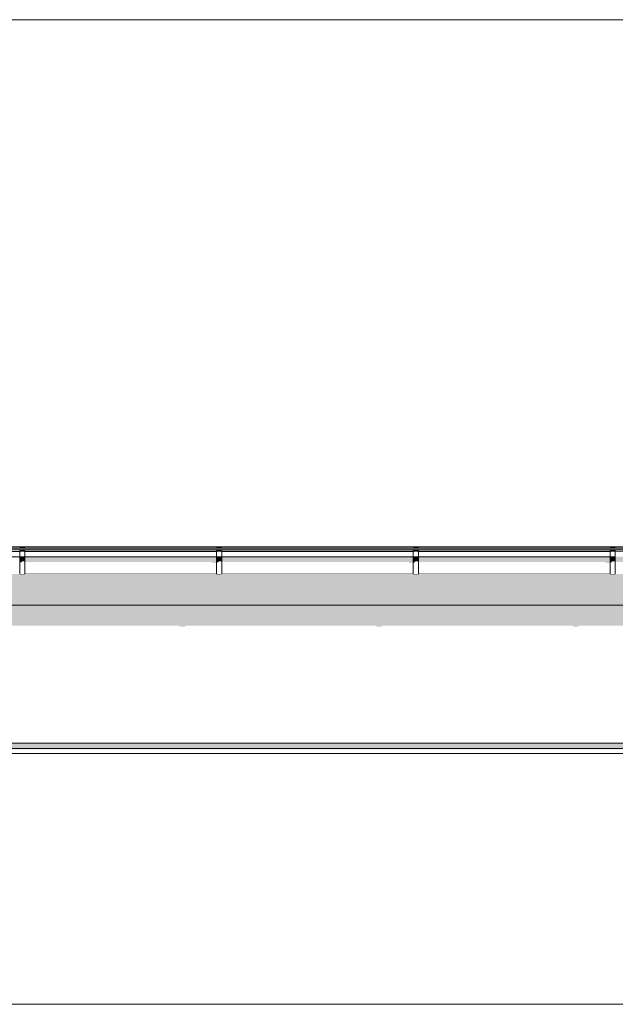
# Model space of a CAD drawing. Header units: millimetres. Extents: x 11 to 55443, y -2 to 19464.
# Tile 85 of 135: x 27494 to 29774, y 15174 to 18944. Entities that reach past the tile are written whole.
import ezdxf

# ---------------------------------------------------------------- set-up
doc = ezdxf.new("R2010")
doc.units = ezdxf.units.MM
doc.header["$MEASUREMENT"] = 0
doc.linetypes.add('Wipeout_Contour', pattern=[1000, 0, -1000])
for name, color, linetype in [('Nowe_A__DACHY', 7, 'Continuous'), ('Nowe_A__SCIANY', 7, 'Continuous'), ('Nowe_A_WN_WYPOSAZENIE', 7, 'Continuous')]:
    doc.layers.add(name, color=color, linetype=linetype)
for name, color, linetype, lineweight in [('Nowe_A__DACHY_Nr_pióra__92', 7, 'Continuous', 13), ('Nowe_A__SCIANY_Nr_pióra__87', 7, 'Continuous', 13), ('Nowe_A_WN_WYPOSAZENIE_Nr_pióra__2', 7, 'Continuous', 13)]:
    doc.layers.add(name, color=color, linetype=linetype, lineweight=lineweight)

# ---------------------------------------------------------------- blocks, each defined once
blk = doc.blocks.new('ElemPrzekroju_1_1', base_point=(7287.1, 10854))
at = {"color": 254, "linetype": 'Wipeout_Contour', "lineweight": 0, "ltscale": 428398.616935}
blk.add_wipeout([(25593.8, 16666.3), (25596.1, 16666.3), (25596.1, 16586.3), (25593.8, 16586.3), (25593.8, 16174), (37410.5, 16174), (37410.5, 16586.3), (37407.5, 16586.3), (37407.5, 16666.3), (37410.5, 16666.3), (37410.5, 16701.6), (25593.8, 16701.6)], dxfattribs=at).dxf.layer = 'Nowe_A__SCIANY'
at = {"color": 254, "linetype": 'Wipeout_Contour', "lineweight": 0, "ltscale": 142047.589986}
blk.add_wipeout([(25593.8, 16174), (25593.8, 16154), (37410.5, 16154), (37410.5, 16174)], dxfattribs=at).dxf.layer = 'Nowe_A__SCIANY'
at = {"layer": 'Nowe_A__SCIANY', "linetype": 'Continuous', "lineweight": 0, "true_color": 0x000000}
for points in [[(37410.5, 16701.6), (25593.8, 16701.6), (25593.8, 16666.3), (25596.1, 16666.3), (25596.1, 16623.4), (25845.1, 16623.4), (25845.9, 16620.1), (25865.9, 16620.1), (25868.2, 16623.4), (26598.4, 16623.4), (26599.2, 16620.1), (26619.2, 16620.1), (26621.5, 16623.4), (27351.8, 16623.4), (27352.5, 16620.1), (27372.5, 16620.1), (27374.9, 16623.4), (28105.1, 16623.4), (28105.9, 16620.1), (28125.9, 16620.1), (28128.2, 16623.4), (28858.4, 16623.4), (28859.2, 16620.1), (28879.2, 16620.1), (28881.5, 16623.4), (29611.8, 16623.4), (29612.6, 16620.1), (29632.6, 16620.1), (29634.9, 16623.4), (30365.1, 16623.4), (30365.9, 16620.1), (30385.9, 16620.1), (30388.2, 16623.4), (31118.5, 16623.4), (31119.2, 16620.1), (31139.2, 16620.1), (31141.5, 16623.4), (31210.5, 16623.4), (31215.7, 16601.6), (31218.7, 16601.6), (31234.1, 16623.4), (31318.5, 16623.4), (31319.2, 16620.1), (31339.2, 16620.1), (31341.5, 16623.4), (32138.5, 16623.4), (32139.2, 16620.1), (32159.2, 16620.1), (32161.5, 16623.4), (32958.4, 16623.4), (32959.2, 16620.1), (32979.2, 16620.1), (32981.5, 16623.4), (33778.4, 16623.4), (33779.2, 16620.1), (33799.2, 16620.1), (33801.5, 16623.4), (34598.4, 16623.4), (34599.2, 16620.1), (34619.2, 16620.1), (34621.5, 16623.4), (35418.4, 16623.4), (35419.2, 16620.1), (35439.2, 16620.1), (35441.5, 16623.4), (36238.4, 16623.4), (36239.2, 16620.1), (36259.2, 16620.1), (36261.5, 16623.4), (37058.4, 16623.4), (37059.2, 16620.1), (37079.2, 16620.1), (37081.5, 16623.4), (37150.5, 16623.4), (37155.6, 16601.6), (37158.6, 16601.6), (37174.1, 16623.4), (37236, 16623.4), (37236.5, 16621.3), (37298, 16549.1), (37298, 16502.2), (37294, 16490.1), (37294, 16410.1), (37295.1, 16393.4), (37298, 16390.2), (37298, 16174), (37410.5, 16174), (37410.5, 16586.3), (37407.5, 16586.3), (37407.5, 16666.3), (37410.5, 16666.3)], [(25593.8, 16174), (25593.8, 16154), (37410.5, 16154), (37410.5, 16174)]]:
    blk.add_hatch(color=18, dxfattribs=at).paths.add_polyline_path(points)
at = {"layer": 'Nowe_A__SCIANY_Nr_pióra__87', "color": 7, "linetype": 'Continuous', "lineweight": 13}
blk.add_line((25593.8, 16174), (37410.5, 16174), dxfattribs=at)
at = {"color": 254, "linetype": 'Wipeout_Contour', "lineweight": 0, "ltscale": 142010.383264}
blk.add_wipeout([(25593.8, 16134), (37410.5, 16134), (37410.5, 16154), (25593.8, 16154)], dxfattribs=at).dxf.layer = 'Nowe_A__SCIANY'
at = {"layer": 'Nowe_A__SCIANY_Nr_pióra__87', "color": 7, "linetype": 'Continuous', "lineweight": 13}
blk.add_line((37410.5, 16154), (25593.8, 16154), dxfattribs=at)
at = {"color": 254, "linetype": 'Wipeout_Contour', "lineweight": 0, "ltscale": 141120.378143}
blk.add_wipeout([(25593.8, 16134), (25593.8, 15174), (37410.5, 15174), (37410.5, 16134)], dxfattribs=at).dxf.layer = 'Nowe_A__SCIANY'
at = {"layer": 'Nowe_A__SCIANY', "linetype": 'Continuous', "lineweight": 0, "true_color": 0x000000}
blk.add_hatch(color=18, dxfattribs=at).paths.add_polyline_path([(25593.8, 16150.6), (37281.4, 16150.6), (37298, 16134), (37410.5, 16134), (37410.5, 16154), (25593.8, 16154)])
at = {"layer": 'Nowe_A__SCIANY_Nr_pióra__87', "color": 7, "linetype": 'Continuous', "lineweight": 13}
for p, q in [((25593.8, 16134), (37410.5, 16134)), ((25593.8, 15174), (37410.5, 15174))]:
    blk.add_line(p, q, dxfattribs=at)
blk = doc.blocks.new('ElemPrzekroju_18_1', base_point=(7287.1, 10854))
at = {"color": 254, "linetype": 'Wipeout_Contour', "lineweight": 0, "ltscale": 132698.754363}
blk.add_wipeout([(25626.3, 16917.5), (31369, 16917.5), (31369, 16922.4), (25626.3, 16922.4)], dxfattribs=at).dxf.layer = 'Nowe_A_WN_WYPOSAZENIE'
at = {"color": 254, "linetype": 'Wipeout_Contour', "lineweight": 0, "ltscale": 127815.396171}
blk.add_wipeout([(26760.5, 16883.7), (27493.8, 16883.7), (27493.8, 16887.9), (26760.5, 16887.9)], dxfattribs=at).dxf.layer = 'Nowe_A_WN_WYPOSAZENIE'
at = {"color": 254, "linetype": 'Wipeout_Contour', "lineweight": 0, "ltscale": 138194.63437}
blk.add_wipeout([(29773.8, 16883.7), (30507.1, 16883.7), (30507.1, 16887.9), (29773.8, 16887.9)], dxfattribs=at).dxf.layer = 'Nowe_A_WN_WYPOSAZENIE'
at = {"layer": 'Nowe_A_WN_WYPOSAZENIE', "linetype": 'Continuous', "lineweight": 0, "true_color": 0x000000}
for points in [[(26760.5, 16883.7), (27493.8, 16883.7), (27493.8, 16887.9), (26760.5, 16887.9)], [(29773.8, 16883.7), (30507.1, 16883.7), (30507.1, 16887.9), (29773.8, 16887.9)]]:
    blk.add_hatch(color=18, dxfattribs=at).paths.add_polyline_path(points)
at = {"color": 254, "linetype": 'Wipeout_Contour', "lineweight": 0, "ltscale": 132692.627272}
blk.add_wipeout([(25626.3, 16916.4), (31369, 16916.4), (31369, 16917.5), (25626.3, 16917.5)], dxfattribs=at).dxf.layer = 'Nowe_A_WN_WYPOSAZENIE'
at = {"layer": 'Nowe_A_WN_WYPOSAZENIE', "linetype": 'Continuous', "lineweight": 0, "true_color": 0x000000}
blk.add_hatch(color=18, dxfattribs=at).paths.add_polyline_path([(25626.3, 16916.4), (31369, 16916.4), (31369, 16917.5), (25626.3, 16917.5)])
at = {"color": 254, "linetype": 'Wipeout_Contour', "lineweight": 0, "ltscale": 127745.234706}
blk.add_wipeout([(27493.8, 16883.7), (26760.5, 16883.7), (26760.5, 16821.4), (27493.8, 16821.4)], dxfattribs=at).dxf.layer = 'Nowe_A_WN_WYPOSAZENIE'
at = {"color": 254, "linetype": 'Wipeout_Contour', "lineweight": 0, "ltscale": 138129.747822}
blk.add_wipeout([(29773.8, 16883.7), (29773.8, 16821.4), (30507.1, 16821.4), (30507.1, 16883.7)], dxfattribs=at).dxf.layer = 'Nowe_A_WN_WYPOSAZENIE'
at = {"color": 254, "linetype": 'Wipeout_Contour', "lineweight": 0, "ltscale": 1440462.412749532}
blk.add_wipeout([(31369, 16916.4), (25145.3, 16916.4), (25145.3, 16909.4), (25233.8, 16909.4), (25233.8, 16911.2), (25253.8, 16911.2), (25253.8, 16909.4), (25461.3, 16909.4), (25461.3, 16911.2), (25626.3, 16911.2), (25626.3, 16909.4), (25987.1, 16909.4), (25987.1, 16911.2), (26007.1, 16911.2), (26007.1, 16909.4), (26740.5, 16909.4), (26740.5, 16911.2), (26760.5, 16911.2), (26760.5, 16909.4), (27493.8, 16909.4), (27493.8, 16911.2), (27513.8, 16911.2), (27513.8, 16909.4), (28247.1, 16909.4), (28247.1, 16911.2), (28267.1, 16911.2), (28267.1, 16909.4), (29000.5, 16909.4), (29000.5, 16911.2), (29020.5, 16911.2), (29020.5, 16909.4), (29753.8, 16909.4), (29753.8, 16911.2), (29773.8, 16911.2), (29773.8, 16909.4), (30507.1, 16909.4), (30507.1, 16911.2), (30527.1, 16911.2), (30527.1, 16909.4), (31260.5, 16909.4), (31260.5, 16911.2), (31280.5, 16911.2), (31280.5, 16909.4), (31369, 16909.4)], dxfattribs=at).dxf.layer = 'Nowe_A_WN_WYPOSAZENIE'
at = {"color": 254, "linetype": 'Wipeout_Contour', "lineweight": 0, "ltscale": 130430.308979}
blk.add_wipeout([(27513.8, 16907.6), (28247.1, 16907.6), (28247.1, 16909.4), (27513.8, 16909.4)], dxfattribs=at).dxf.layer = 'Nowe_A_WN_WYPOSAZENIE'
at = {"color": 254, "linetype": 'Wipeout_Contour', "lineweight": 0, "ltscale": 133015.901613}
blk.add_wipeout([(29000.5, 16909.4), (28267.1, 16909.4), (28267.1, 16907.6), (29000.5, 16907.6)], dxfattribs=at).dxf.layer = 'Nowe_A_WN_WYPOSAZENIE'
at = {"color": 254, "linetype": 'Wipeout_Contour', "lineweight": 0, "ltscale": 135619.158787}
blk.add_wipeout([(29020.5, 16909.4), (29020.5, 16907.6), (29753.8, 16907.6), (29753.8, 16909.4)], dxfattribs=at).dxf.layer = 'Nowe_A_WN_WYPOSAZENIE'
at = {"color": 254, "linetype": 'Wipeout_Contour', "lineweight": 0, "ltscale": 130407.972799}
blk.add_wipeout([(28247.1, 16907.6), (27513.8, 16907.6), (27513.8, 16887.9), (28247.1, 16887.9)], dxfattribs=at).dxf.layer = 'Nowe_A_WN_WYPOSAZENIE'
at = {"color": 254, "linetype": 'Wipeout_Contour', "lineweight": 0, "ltscale": 132993.999795}
blk.add_wipeout([(29000.5, 16907.6), (28267.1, 16907.6), (28267.1, 16887.9), (29000.5, 16887.9)], dxfattribs=at).dxf.layer = 'Nowe_A_WN_WYPOSAZENIE'
at = {"color": 254, "linetype": 'Wipeout_Contour', "lineweight": 0, "ltscale": 135597.677528}
blk.add_wipeout([(29020.5, 16907.6), (29020.5, 16887.9), (29753.8, 16887.9), (29753.8, 16907.6)], dxfattribs=at).dxf.layer = 'Nowe_A_WN_WYPOSAZENIE'
at = {"color": 254, "linetype": 'Wipeout_Contour', "lineweight": 0, "ltscale": 129145.290424}
blk.add_wipeout([(27513.8, 16911.2), (27493.8, 16911.2), (27493.8, 16908.8), (27513.8, 16908.8)], dxfattribs=at).dxf.layer = 'Nowe_A_WN_WYPOSAZENIE'
at = {"color": 254, "linetype": 'Wipeout_Contour', "lineweight": 0, "ltscale": 131721.724305}
blk.add_wipeout([(28267.1, 16911.2), (28247.1, 16911.2), (28247.1, 16908.8), (28267.1, 16908.8)], dxfattribs=at).dxf.layer = 'Nowe_A_WN_WYPOSAZENIE'
at = {"color": 254, "linetype": 'Wipeout_Contour', "lineweight": 0, "ltscale": 134316.341878}
blk.add_wipeout([(29020.5, 16911.2), (29000.5, 16911.2), (29000.5, 16908.8), (29020.5, 16908.8)], dxfattribs=at).dxf.layer = 'Nowe_A_WN_WYPOSAZENIE'
at = {"color": 254, "linetype": 'Wipeout_Contour', "lineweight": 0, "ltscale": 136928.109472}
blk.add_wipeout([(29773.8, 16911.2), (29753.8, 16911.2), (29753.8, 16908.8), (29773.8, 16908.8)], dxfattribs=at).dxf.layer = 'Nowe_A_WN_WYPOSAZENIE'
at = {"color": 254, "linetype": 'Wipeout_Contour', "lineweight": 0, "ltscale": 130383.19863}
blk.add_wipeout([(28247.1, 16887.9), (27513.8, 16887.9), (27513.8, 16883.7), (28247.1, 16883.7)], dxfattribs=at).dxf.layer = 'Nowe_A_WN_WYPOSAZENIE'
at = {"color": 254, "linetype": 'Wipeout_Contour', "lineweight": 0, "ltscale": 132969.707494}
blk.add_wipeout([(28267.1, 16887.9), (28267.1, 16883.7), (29000.5, 16883.7), (29000.5, 16887.9)], dxfattribs=at).dxf.layer = 'Nowe_A_WN_WYPOSAZENIE'
at = {"color": 254, "linetype": 'Wipeout_Contour', "lineweight": 0, "ltscale": 135573.851809}
blk.add_wipeout([(29020.5, 16887.9), (29020.5, 16883.7), (29753.8, 16883.7), (29753.8, 16887.9)], dxfattribs=at).dxf.layer = 'Nowe_A_WN_WYPOSAZENIE'
at = {"layer": 'Nowe_A_WN_WYPOSAZENIE', "linetype": 'Continuous', "lineweight": 0, "true_color": 0x000000}
for points in [[(28247.1, 16887.9), (27513.8, 16887.9), (27513.8, 16883.7), (28247.1, 16883.7)], [(28267.1, 16887.9), (28267.1, 16883.7), (29000.5, 16883.7), (29000.5, 16887.9)], [(29020.5, 16887.9), (29020.5, 16883.7), (29753.8, 16883.7), (29753.8, 16887.9)]]:
    blk.add_hatch(color=18, dxfattribs=at).paths.add_polyline_path(points)
at = {"color": 254, "linetype": 'Wipeout_Contour', "lineweight": 0, "ltscale": 130314.420641}
blk.add_wipeout([(28247.1, 16883.7), (27513.8, 16883.7), (27513.8, 16821.4), (28247.1, 16821.4)], dxfattribs=at).dxf.layer = 'Nowe_A_WN_WYPOSAZENIE'
at = {"color": 254, "linetype": 'Wipeout_Contour', "lineweight": 0, "ltscale": 132902.268769}
blk.add_wipeout([(28267.1, 16883.7), (28267.1, 16821.4), (29000.5, 16821.4), (29000.5, 16883.7)], dxfattribs=at).dxf.layer = 'Nowe_A_WN_WYPOSAZENIE'
at = {"color": 254, "linetype": 'Wipeout_Contour', "lineweight": 0, "ltscale": 135507.709744}
blk.add_wipeout([(29020.5, 16883.7), (29020.5, 16821.4), (29753.8, 16821.4), (29753.8, 16883.7)], dxfattribs=at).dxf.layer = 'Nowe_A_WN_WYPOSAZENIE'
at = {"color": 254, "linetype": 'Wipeout_Contour', "lineweight": 0, "ltscale": 129119.74812}
blk.add_wipeout([(27513.8, 16908.8), (27493.8, 16908.8), (27493.8, 16886.8), (27513.8, 16886.8)], dxfattribs=at).dxf.layer = 'Nowe_A_WN_WYPOSAZENIE'
at = {"color": 254, "linetype": 'Wipeout_Contour', "lineweight": 0, "ltscale": 131696.681776}
blk.add_wipeout([(28267.1, 16908.8), (28247.1, 16908.8), (28247.1, 16886.8), (28267.1, 16886.8)], dxfattribs=at).dxf.layer = 'Nowe_A_WN_WYPOSAZENIE'
at = {"color": 254, "linetype": 'Wipeout_Contour', "lineweight": 0, "ltscale": 134291.783266}
blk.add_wipeout([(29020.5, 16908.8), (29000.5, 16908.8), (29000.5, 16886.8), (29020.5, 16886.8)], dxfattribs=at).dxf.layer = 'Nowe_A_WN_WYPOSAZENIE'
at = {"color": 254, "linetype": 'Wipeout_Contour', "lineweight": 0, "ltscale": 136904.019445}
blk.add_wipeout([(29773.8, 16908.8), (29753.8, 16908.8), (29753.8, 16886.8), (29773.8, 16886.8)], dxfattribs=at).dxf.layer = 'Nowe_A_WN_WYPOSAZENIE'
at = {"layer": 'Nowe_A_WN_WYPOSAZENIE', "linetype": 'Continuous', "lineweight": 0, "true_color": 0x000000}
for points in [[(25145.3, 16916.4), (25145.3, 16910), (25233.8, 16910), (25233.8, 16911.2), (25253.8, 16911.2), (25253.8, 16910), (25455.1, 16910), (25454.9, 16909.4), (25461.3, 16909.4), (25461.3, 16911.2), (25626.3, 16911.2), (25626.3, 16910), (25987.1, 16910), (25987.1, 16911.2), (26007.1, 16911.2), (26007.1, 16910), (26740.5, 16910), (26740.5, 16911.2), (26760.5, 16911.2), (26760.5, 16910), (27493.8, 16910), (27493.8, 16911.2), (27513.8, 16911.2), (27513.8, 16910), (28247.1, 16910), (28247.1, 16911.2), (28267.1, 16911.2), (28267.1, 16910), (29000.5, 16910), (29000.5, 16911.2), (29020.5, 16911.2), (29020.5, 16910), (29753.8, 16910), (29753.8, 16911.2), (29773.8, 16911.2), (29773.8, 16910), (30507.1, 16910), (30507.1, 16911.2), (30527.1, 16911.2), (30527.1, 16910), (31260.5, 16910), (31260.5, 16911.2), (31280.5, 16911.2), (31280.5, 16910), (31359.2, 16910), (31358.8, 16909.4), (31369, 16909.4), (31369, 16916.4)], [(28246.2, 16907.6), (28247.1, 16907.6), (28247.1, 16909.4), (28246.2, 16909.4)], [(28999.5, 16907.6), (29000.5, 16907.6), (29000.5, 16909.4), (28999.5, 16909.4)], [(29752.9, 16907.6), (29753.8, 16907.6), (29753.8, 16909.4), (29752.9, 16909.4)]]:
    blk.add_hatch(color=18, dxfattribs=at).paths.add_polyline_path(points)
at = {"layer": 'Nowe_A_WN_WYPOSAZENIE_Nr_pióra__2', "color": 7, "linetype": 'Continuous', "lineweight": 13}
for p, q in [((31369, 16922.4), (25626.3, 16922.4)), ((31369, 16917.5), (25626.3, 16917.5)), ((31369, 16916.4), (25626.3, 16916.4)), ((27493.8, 16907.6), (26760.5, 16907.6)), ((27493.8, 16923.9), (27493.8, 16922.4)), ((27513.8, 16923.9), (27493.8, 16923.9)), ((27493.8, 16911.2), (27493.8, 16908.8)), ((27513.8, 16911.2), (27493.8, 16911.2)), ((27513.8, 16908.8), (27493.8, 16908.8)), ((27513.8, 16923.9), (27513.8, 16922.4)), ((27513.8, 16911.2), (27513.8, 16908.8)), ((28247.1, 16909.4), (27513.8, 16909.4)), ((28247.1, 16907.6), (27513.8, 16907.6)), ((28247.1, 16923.9), (28247.1, 16922.4)), ((28267.1, 16923.9), (28247.1, 16923.9)), ((28247.1, 16911.2), (28247.1, 16908.8)), ((28267.1, 16911.2), (28247.1, 16911.2)), ((28267.1, 16908.8), (28247.1, 16908.8)), ((28267.1, 16923.9), (28267.1, 16922.4)), ((28267.1, 16911.2), (28267.1, 16908.8)), ((29000.5, 16909.4), (28267.1, 16909.4)), ((29000.5, 16907.6), (28267.1, 16907.6)), ((29000.5, 16923.9), (29000.5, 16922.4)), ((29020.5, 16923.9), (29000.5, 16923.9)), ((29000.5, 16911.2), (29000.5, 16908.8)), ((29020.5, 16911.2), (29000.5, 16911.2)), ((29020.5, 16908.8), (29000.5, 16908.8)), ((29020.5, 16923.9), (29020.5, 16922.4)), ((29020.5, 16911.2), (29020.5, 16908.8)), ((29753.8, 16909.4), (29020.5, 16909.4)), ((29753.8, 16907.6), (29020.5, 16907.6)), ((29753.8, 16923.9), (29753.8, 16922.4)), ((29773.8, 16923.9), (29753.8, 16923.9)), ((29753.8, 16911.2), (29753.8, 16908.8)), ((29773.8, 16911.2), (29753.8, 16911.2)), ((29773.8, 16908.8), (29753.8, 16908.8)), ((29773.8, 16923.9), (29773.8, 16922.4)), ((29773.8, 16911.2), (29773.8, 16908.8)), ((30507.1, 16909.4), (29773.8, 16909.4))]:
    blk.add_line(p, q, dxfattribs=at)
at = {"color": 254, "linetype": 'Wipeout_Contour', "lineweight": 0, "ltscale": 129092.289824}
blk.add_wipeout([(27513.8, 16886.8), (27493.8, 16886.8), (27493.8, 16882.6), (27513.8, 16882.6)], dxfattribs=at).dxf.layer = 'Nowe_A_WN_WYPOSAZENIE'
at = {"color": 254, "linetype": 'Wipeout_Contour', "lineweight": 0, "ltscale": 131669.760795}
blk.add_wipeout([(28267.1, 16886.8), (28247.1, 16886.8), (28247.1, 16882.6), (28267.1, 16882.6)], dxfattribs=at).dxf.layer = 'Nowe_A_WN_WYPOSAZENIE'
at = {"color": 254, "linetype": 'Wipeout_Contour', "lineweight": 0, "ltscale": 134265.382545}
blk.add_wipeout([(29020.5, 16886.8), (29000.5, 16886.8), (29000.5, 16882.6), (29020.5, 16882.6)], dxfattribs=at).dxf.layer = 'Nowe_A_WN_WYPOSAZENIE'
at = {"color": 254, "linetype": 'Wipeout_Contour', "lineweight": 0, "ltscale": 136878.122498}
blk.add_wipeout([(29773.8, 16886.8), (29753.8, 16886.8), (29753.8, 16882.6), (29773.8, 16882.6)], dxfattribs=at).dxf.layer = 'Nowe_A_WN_WYPOSAZENIE'
at = {"layer": 'Nowe_A_WN_WYPOSAZENIE', "linetype": 'Continuous', "lineweight": 0, "true_color": 0x000000}
for points in [[(27513.8, 16886.8), (27493.8, 16886.8), (27493.8, 16882.6), (27513.8, 16882.6)], [(28267.1, 16886.8), (28247.1, 16886.8), (28247.1, 16882.6), (28267.1, 16882.6)], [(29020.5, 16886.8), (29000.5, 16886.8), (29000.5, 16882.6), (29020.5, 16882.6)], [(29773.8, 16886.8), (29753.8, 16886.8), (29753.8, 16882.6), (29773.8, 16882.6)]]:
    blk.add_hatch(color=18, dxfattribs=at).paths.add_polyline_path(points)
at = {"color": 254, "linetype": 'Wipeout_Contour', "lineweight": 0, "ltscale": 129022.430777}
blk.add_wipeout([(27513.8, 16882.6), (27493.8, 16882.6), (27493.8, 16819.9), (27513.8, 16819.9)], dxfattribs=at).dxf.layer = 'Nowe_A_WN_WYPOSAZENIE'
at = {"color": 254, "linetype": 'Wipeout_Contour', "lineweight": 0, "ltscale": 131601.270615}
blk.add_wipeout([(28267.1, 16882.6), (28247.1, 16882.6), (28247.1, 16819.9), (28267.1, 16819.9)], dxfattribs=at).dxf.layer = 'Nowe_A_WN_WYPOSAZENIE'
at = {"color": 254, "linetype": 'Wipeout_Contour', "lineweight": 0, "ltscale": 134198.217684}
blk.add_wipeout([(29020.5, 16882.6), (29000.5, 16882.6), (29000.5, 16819.9), (29020.5, 16819.9)], dxfattribs=at).dxf.layer = 'Nowe_A_WN_WYPOSAZENIE'
at = {"color": 254, "linetype": 'Wipeout_Contour', "lineweight": 0, "ltscale": 136812.240864}
blk.add_wipeout([(29773.8, 16882.6), (29753.8, 16882.6), (29753.8, 16819.9), (29773.8, 16819.9)], dxfattribs=at).dxf.layer = 'Nowe_A_WN_WYPOSAZENIE'
at = {"layer": 'Nowe_A_WN_WYPOSAZENIE', "linetype": 'Continuous', "lineweight": 0, "true_color": 0x000000}
for points in [[(28246.2, 16907.6), (28245.1, 16905.9), (28245.1, 16887.9), (28247.1, 16887.9), (28247.1, 16907.6)], [(28998.4, 16905.9), (28998.4, 16887.9), (29000.5, 16887.9), (29000.5, 16907.6), (28999.5, 16907.6)], [(29751.8, 16905.9), (29751.8, 16887.9), (29753.8, 16887.9), (29753.8, 16907.6), (29752.9, 16907.6)], [(27513.8, 16882.6), (27493.8, 16882.6), (27493.8, 16866.4), (27499.4, 16866.4), (27503, 16870.4), (27513.8, 16870.4)], [(28247.1, 16883.7), (27513.8, 16883.7), (27513.8, 16867.5), (28230.7, 16867.5), (28230.7, 16863.5), (28245.1, 16863.5), (28245.1, 16821.4), (28247.1, 16821.4)], [(28267.1, 16882.6), (28247.1, 16882.6), (28247.1, 16866.4), (28252.7, 16866.4), (28256.3, 16870.4), (28267.1, 16870.4)], [(29000.5, 16883.7), (28267.1, 16883.7), (28267.1, 16867.5), (28984.1, 16867.5), (28984.1, 16863.5), (28998.4, 16863.5), (28998.4, 16821.4), (29000.5, 16821.4)], [(29020.5, 16882.6), (29000.5, 16882.6), (29000.5, 16866.4), (29006.1, 16866.4), (29009.6, 16870.4), (29020.5, 16870.4)], [(29020.5, 16883.7), (29020.5, 16867.5), (29737.4, 16867.5), (29737.4, 16863.5), (29751.8, 16863.5), (29751.8, 16821.4), (29753.8, 16821.4), (29753.8, 16883.7)], [(29773.8, 16882.6), (29753.8, 16882.6), (29753.8, 16866.4), (29759.4, 16866.4), (29763, 16870.4), (29773.8, 16870.4)], [(29773.8, 16883.7), (29773.8, 16867.5), (30490.7, 16867.5), (30490.7, 16863.5), (30505.1, 16863.5), (30505.1, 16821.4), (30507.1, 16821.4), (30507.1, 16883.7)]]:
    blk.add_hatch(color=18, dxfattribs=at).paths.add_polyline_path(points)
at = {"layer": 'Nowe_A_WN_WYPOSAZENIE_Nr_pióra__2', "color": 7, "linetype": 'Continuous', "lineweight": 13}
for p, q in [((27493.8, 16908.8), (27493.8, 16886.8)), ((27513.8, 16908.8), (27513.8, 16886.8)), ((28247.1, 16908.8), (28247.1, 16886.8)), ((28267.1, 16908.8), (28267.1, 16886.8)), ((29000.5, 16908.8), (29000.5, 16886.8)), ((29020.5, 16908.8), (29020.5, 16886.8)), ((29753.8, 16908.8), (29753.8, 16886.8)), ((29773.8, 16908.8), (29773.8, 16886.8)), ((27493.8, 16887.9), (26760.5, 16887.9)), ((27493.8, 16886.8), (27493.8, 16882.6)), ((27513.8, 16886.8), (27493.8, 16886.8)), ((27493.8, 16882.6), (27493.8, 16819.9)), ((27513.8, 16882.6), (27493.8, 16882.6)), ((28247.1, 16887.9), (27513.8, 16887.9)), ((27513.8, 16886.8), (27513.8, 16882.6)), ((27513.8, 16882.6), (27513.8, 16819.9)), ((28247.1, 16886.8), (28247.1, 16882.6)), ((28267.1, 16886.8), (28247.1, 16886.8)), ((28247.1, 16882.6), (28247.1, 16819.9)), ((28267.1, 16882.6), (28247.1, 16882.6)), ((29000.5, 16887.9), (28267.1, 16887.9)), ((28267.1, 16886.8), (28267.1, 16882.6)), ((28267.1, 16882.6), (28267.1, 16819.9)), ((29000.5, 16886.8), (29000.5, 16882.6)), ((29020.5, 16886.8), (29000.5, 16886.8)), ((29000.5, 16882.6), (29000.5, 16819.9)), ((29020.5, 16882.6), (29000.5, 16882.6)), ((29753.8, 16887.9), (29020.5, 16887.9)), ((29020.5, 16886.8), (29020.5, 16882.6)), ((29020.5, 16882.6), (29020.5, 16819.9)), ((29753.8, 16886.8), (29753.8, 16882.6)), ((29773.8, 16886.8), (29753.8, 16886.8)), ((29753.8, 16882.6), (29753.8, 16819.9)), ((29773.8, 16882.6), (29753.8, 16882.6)), ((29773.8, 16886.8), (29773.8, 16882.6)), ((29773.8, 16882.6), (29773.8, 16819.9)), ((27513.8, 16819.9), (27493.8, 16819.9)), ((28247.1, 16821.4), (27513.8, 16821.4)), ((28267.1, 16819.9), (28247.1, 16819.9)), ((29000.5, 16821.4), (28267.1, 16821.4)), ((29020.5, 16819.9), (29000.5, 16819.9)), ((29753.8, 16821.4), (29020.5, 16821.4)), ((29773.8, 16819.9), (29753.8, 16819.9))]:
    blk.add_line(p, q, dxfattribs=at)
blk = doc.blocks.new('ElemPrzekroju_39_1', base_point=(7287.1, 10854))
at = {"color": 254, "linetype": 'Wipeout_Contour', "lineweight": 0, "ltscale": 133047.221086}
blk.add_wipeout([(6757.1, 18943.9), (6757.1, 16926.2), (43817.1, 16926.2), (43817.1, 18943.9)], dxfattribs=at).dxf.layer = 'Nowe_A__DACHY'
at = {"color": 254, "linetype": 'Wipeout_Contour', "lineweight": 0, "ltscale": 2807825.539457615}
blk.add_wipeout([(25626.3, 16821.4), (25593.8, 16736.4), (25593.8, 16708.8), (37410.5, 16708.8), (37410.5, 16736.4), (37378, 16821.4), (37312, 16821.4), (37312, 16818.4), (37309, 16818.4), (37309, 16821.4), (37220.5, 16821.4), (37220.5, 16819.9), (37200.5, 16819.9), (37200.5, 16821.4), (36400.5, 16821.4), (36400.5, 16819.9), (36380.5, 16819.9), (36380.5, 16821.4), (35580.5, 16821.4), (35580.5, 16819.9), (35560.5, 16819.9), (35560.5, 16821.4), (34760.5, 16821.4), (34760.5, 16819.9), (34740.5, 16819.9), (34740.5, 16821.4), (33940.5, 16821.4), (33940.5, 16819.9), (33920.5, 16819.9), (33920.5, 16821.4), (33120.5, 16821.4), (33120.5, 16819.9), (33100.5, 16819.9), (33100.5, 16821.4), (32300.5, 16821.4), (32300.5, 16819.9), (32280.5, 16819.9), (32280.5, 16821.4), (31480.5, 16821.4), (31480.5, 16819.9), (31460.5, 16819.9), (31460.5, 16821.4), (31372, 16821.4), (31372, 16818.4), (31369, 16818.4), (31369, 16821.4), (31280.5, 16821.4), (31280.5, 16819.9), (31260.5, 16819.9), (31260.5, 16821.4), (30527.1, 16821.4), (30527.1, 16819.9), (30507.1, 16819.9), (30507.1, 16821.4), (29773.8, 16821.4), (29773.8, 16819.9), (29753.8, 16819.9), (29753.8, 16821.4), (29020.5, 16821.4), (29020.5, 16819.9), (29000.5, 16819.9), (29000.5, 16821.4), (28267.1, 16821.4), (28267.1, 16819.9), (28247.1, 16819.9), (28247.1, 16821.4), (27513.8, 16821.4), (27513.8, 16819.9), (27493.8, 16819.9), (27493.8, 16821.4), (26760.5, 16821.4), (26760.5, 16819.9), (26740.5, 16819.9), (26740.5, 16821.4), (26007.1, 16821.4), (26007.1, 16819.9), (25987.1, 16819.9), (25987.1, 16821.4)], dxfattribs=at).dxf.layer = 'Nowe_A__DACHY'
at = {"layer": 'Nowe_A__DACHY_Nr_pióra__92', "color": 7, "linetype": 'Continuous', "lineweight": 13}
blk.add_line((43817.1, 18943.9), (6757.1, 18943.9), dxfattribs=at)
at = {"color": 254, "linetype": 'Wipeout_Contour', "lineweight": 0, "ltscale": 5226076.326641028}
blk.add_wipeout([(43817.1, 16926.2), (6757.1, 16926.2), (6757.1, 16915.9), (6847.1, 16915.9), (6847.1, 16917.4), (6867.1, 16917.4), (6867.1, 16915.9), (7599.4, 16915.9), (7599.4, 16917.4), (7619.4, 16917.4), (7619.4, 16915.9), (8351.6, 16915.9), (8351.6, 16917.4), (8371.6, 16917.4), (8371.6, 16915.9), (9103.8, 16915.9), (9103.8, 16917.4), (9123.8, 16917.4), (9123.8, 16915.9), (9856, 16915.9), (9856, 16917.4), (9876, 16917.4), (9876, 16915.9), (10608.3, 16915.9), (10608.3, 16917.4), (10628.3, 16917.4), (10628.3, 16915.9), (11360.5, 16915.9), (11360.5, 16917.4), (11380.5, 16917.4), (11380.5, 16915.9), (12112.7, 16915.9), (12112.7, 16917.4), (12132.7, 16917.4), (12132.7, 16915.9), (12864.9, 16915.9), (12864.9, 16917.4), (12884.9, 16917.4), (12884.9, 16915.9), (12973.4, 16915.9), (12973.4, 16918.6), (12976.4, 16918.6), (12976.4, 16915.9), (13042.4, 16915.9), (13042.4, 16917.4), (13207.4, 16917.4), (13207.4, 16915.9), (13818.5, 16915.9), (13818.5, 16917.4), (13838.5, 16917.4), (13838.5, 16915.9), (14572.2, 16915.9), (14572.2, 16917.4), (14592.2, 16917.4), (14592.2, 16915.9), (15325.8, 16915.9), (15325.8, 16917.4), (15345.8, 16917.4), (15345.8, 16915.9), (16079.4, 16915.9), (16079.4, 16917.4), (16099.4, 16917.4), (16099.4, 16915.9), (16833, 16915.9), (16833, 16917.4), (16853, 16917.4), (16853, 16915.9), (17586.6, 16915.9), (17586.6, 16917.4), (17606.6, 16917.4), (17606.6, 16915.9), (18340.2, 16915.9), (18340.2, 16917.4), (18360.2, 16917.4), (18360.2, 16915.9), (19093.8, 16915.9), (19093.8, 16917.4), (19113.8, 16917.4), (19113.8, 16915.9), (19202.3, 16915.9), (19202.3, 16921.6), (19203.8, 16921.6), (19203.8, 16918.9), (25142.3, 16918.9), (25142.3, 16925.1), (25143.8, 16925.1), (25143.8, 16922.4), (25461.3, 16922.4), (25461.3, 16923.9), (25626.3, 16923.9), (25626.3, 16922.4), (31369, 16922.4), (31369, 16925.1), (31372, 16925.1), (31372, 16922.4), (31460.5, 16922.4), (31460.5, 16923.9), (31480.5, 16923.9), (31480.5, 16922.4), (32280.5, 16922.4), (32280.5, 16923.9), (32300.5, 16923.9), (32300.5, 16922.4), (33100.5, 16922.4), (33100.5, 16923.9), (33120.5, 16923.9), (33120.5, 16922.4), (33920.5, 16922.4), (33920.5, 16923.9), (33940.5, 16923.9), (33940.5, 16922.4), (34740.5, 16922.4), (34740.5, 16923.9), (34760.5, 16923.9), (34760.5, 16922.4), (35560.5, 16922.4), (35560.5, 16923.9), (35580.5, 16923.9), (35580.5, 16922.4), (36380.5, 16922.4), (36380.5, 16923.9), (36400.5, 16923.9), (36400.5, 16922.4), (37200.5, 16922.4), (37200.5, 16923.9), (37220.5, 16923.9), (37220.5, 16922.4), (37309, 16922.4), (37309, 16925.1), (37312, 16925.1), (37312, 16922.4), (37378, 16922.4), (37378, 16923.9), (37543, 16923.9), (37543, 16922.4), (38188.8, 16922.4), (38188.8, 16923.9), (38208.8, 16923.9), (38208.8, 16922.4), (38977.1, 16922.4), (38977.1, 16923.9), (38997.1, 16923.9), (38997.1, 16922.4), (39765.5, 16922.4), (39765.5, 16923.9), (39785.5, 16923.9), (39785.5, 16922.4), (40553.8, 16922.4), (40553.8, 16923.9), (40573.8, 16923.9), (40573.8, 16922.4), (41342.1, 16922.4), (41342.1, 16923.9), (41362.1, 16923.9), (41362.1, 16922.4), (42130.5, 16922.4), (42130.5, 16923.9), (42150.5, 16923.9), (42150.5, 16922.4), (42918.8, 16922.4), (42918.8, 16923.9), (42938.8, 16923.9), (42938.8, 16922.4), (43707.1, 16922.4), (43707.1, 16923.9), (43727.1, 16923.9), (43727.1, 16922.4), (43817.1, 16922.4)], dxfattribs=at).dxf.layer = 'Nowe_A__DACHY'
at = {"color": 254, "linetype": 'Wipeout_Contour', "lineweight": 0, "ltscale": 143067.815226}
blk.add_wipeout([(25593.8, 16701.6), (37410.5, 16701.6), (37410.5, 16708.8), (25593.8, 16708.8)], dxfattribs=at).dxf.layer = 'Nowe_A__DACHY'
at = {"layer": 'Nowe_A__DACHY', "linetype": 'Continuous', "lineweight": 0, "true_color": 0x000000}
for points in [[(27493.8, 16923.9), (27493.8, 16922.4), (27513.8, 16922.4), (27513.8, 16923.9)], [(28247.1, 16923.9), (28247.1, 16922.4), (28267.1, 16922.4), (28267.1, 16923.9)], [(29020.5, 16923.9), (29000.5, 16923.9), (29000.5, 16922.4), (29020.5, 16922.4)], [(29773.8, 16923.9), (29753.8, 16923.9), (29753.8, 16922.4), (29773.8, 16922.4)], [(25626.3, 16821.4), (25593.8, 16736.4), (25593.8, 16708.8), (37410.5, 16708.8), (37410.5, 16736.4), (37378, 16821.4), (37312, 16821.4), (37312, 16818.4), (37309, 16818.4), (37309, 16821.4), (37220.5, 16821.4), (37220.5, 16819.9), (37200.5, 16819.9), (37200.5, 16821.4), (36400.5, 16821.4), (36400.5, 16819.9), (36380.5, 16819.9), (36380.5, 16821.4), (35580.5, 16821.4), (35580.5, 16819.9), (35560.5, 16819.9), (35560.5, 16821.4), (34760.5, 16821.4), (34760.5, 16819.9), (34740.5, 16819.9), (34740.5, 16821.4), (33940.5, 16821.4), (33940.5, 16819.9), (33920.5, 16819.9), (33920.5, 16821.4), (33120.5, 16821.4), (33120.5, 16819.9), (33100.5, 16819.9), (33100.5, 16821.4), (32300.5, 16821.4), (32300.5, 16819.9), (32280.5, 16819.9), (32280.5, 16821.4), (31480.5, 16821.4), (31480.5, 16819.9), (31460.5, 16819.9), (31460.5, 16821.4), (31372, 16821.4), (31372, 16818.4), (31369, 16818.4), (31369, 16821.4), (31280.5, 16821.4), (31280.5, 16819.9), (31260.5, 16819.9), (31260.5, 16821.4), (30527.1, 16821.4), (30527.1, 16819.9), (30507.1, 16819.9), (30507.1, 16821.4), (29773.8, 16821.4), (29773.8, 16819.9), (29753.8, 16819.9), (29753.8, 16821.4), (29020.5, 16821.4), (29020.5, 16819.9), (29000.5, 16819.9), (29000.5, 16821.4), (28267.1, 16821.4), (28267.1, 16819.9), (28247.1, 16819.9), (28247.1, 16821.4), (27513.8, 16821.4), (27513.8, 16819.9), (27493.8, 16819.9), (27493.8, 16821.4), (26760.5, 16821.4), (26760.5, 16819.9), (26740.5, 16819.9), (26740.5, 16821.4), (26007.1, 16821.4), (26007.1, 16819.9), (25987.1, 16819.9), (25987.1, 16821.4)], [(25593.8, 16701.6), (37410.5, 16701.6), (37410.5, 16708.8), (25593.8, 16708.8)]]:
    blk.add_hatch(color=18, dxfattribs=at).paths.add_polyline_path(points)
at = {"layer": 'Nowe_A__DACHY_Nr_pióra__92', "color": 7, "linetype": 'Continuous', "lineweight": 13}
for p, q in [((6757.1, 16926.2), (43817.1, 16926.2)), ((37410.5, 16701.6), (25593.8, 16701.6))]:
    blk.add_line(p, q, dxfattribs=at)

msp = doc.modelspace()

# ---------------------------------------------------------------- block references
at = {"layer": 'Nowe_A__SCIANY', "lineweight": 0}
msp.add_blockref('ElemPrzekroju_1_1', (7287.1, 10854), dxfattribs=at)
at = {"layer": 'Nowe_A_WN_WYPOSAZENIE', "lineweight": 0}
msp.add_blockref('ElemPrzekroju_18_1', (7287.1, 10854), dxfattribs=at)

# ---------------------------------------------------------------- next in the draw order: block references
at = {"layer": 'Nowe_A__DACHY', "lineweight": 0}
msp.add_blockref('ElemPrzekroju_39_1', (7287.1, 10854), dxfattribs=at)

doc.saveas('drawing.dxf')
